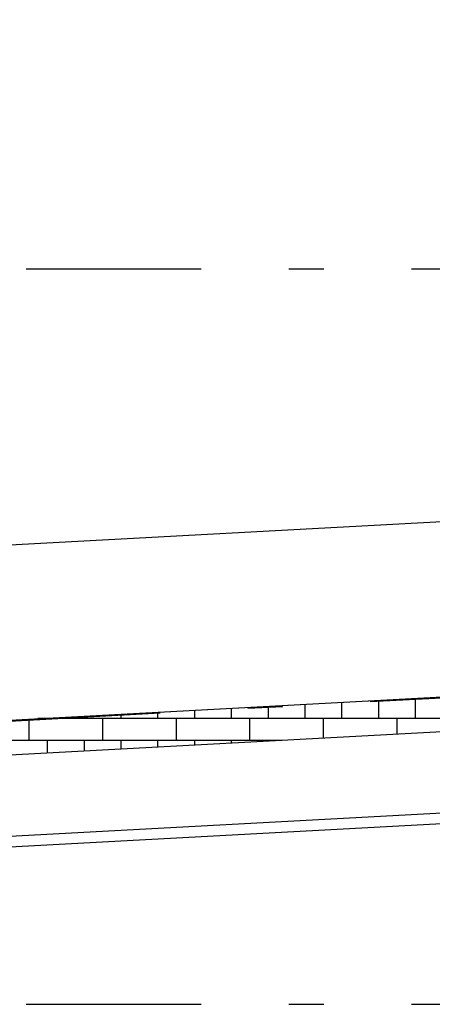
# Model space of a CAD drawing. Extents: x 2 to 87, y -108 to 11.
# Tile 16 of 210: x 21.81 to 22.99, y -93.51 to -90.7. Entities that reach past the tile are written whole.
import ezdxf

# ---------------------------------------------------------------- set-up
doc = ezdxf.new("R2010")
doc.units = 0
doc.header["$MEASUREMENT"] = 0
doc.linetypes.add('DASHDOT', pattern=[1, 0.5, -0.25, 0, -0.25])
for name, color, linetype in [('11', 7, 'CONTINUOUS'), ('18', 7, 'CONTINUOUS'), ('2', 7, 'CONTINUOUS'), ('5', 7, 'CONTINUOUS')]:
    doc.layers.add(name, color=color, linetype=linetype)

msp = doc.modelspace()

# ---------------------------------------------------------------- linework, layer by layer
at = {"layer": '11', "color": 62, "linetype": 'Continuous'}
for p, q in [((23.3719, -92.6114), (20.332, -92.7756)), ((20.6794, -93.0873), (23.0602, -92.9587)), ((20.7109, -93.1156), (23.0318, -92.9902))]:
    msp.add_line(p, q, dxfattribs=at)
at = {"layer": '18', "color": 62, "linetype": 'Continuous'}
for p, q in [((22.9381, -92.6334), (22.9381, -92.6916)), ((22.4131, -92.6618), (22.4131, -92.6916)), ((22.5181, -92.6561), (22.5181, -92.6916)), ((22.6231, -92.6504), (22.6231, -92.6916)), ((22.7281, -92.6448), (22.7281, -92.6916)), ((22.8331, -92.6391), (22.8331, -92.6916)), ((23.7148, -92.6916), (21.8612, -92.6916)), ((21.8881, -92.6902), (21.8881, -92.6916)), ((21.9931, -92.6845), (21.9931, -92.6916)), ((22.0456, -92.6916), (22.0456, -92.7541)), ((22.0981, -92.6788), (22.0981, -92.6916)), ((22.2031, -92.6731), (22.2031, -92.6916)), ((22.2556, -92.6916), (22.2556, -92.7541)), ((22.3081, -92.6675), (22.3081, -92.6916)), ((22.4656, -92.6916), (22.4656, -92.7541)), ((22.6756, -92.6916), (22.6756, -92.7478)), ((22.8856, -92.6916), (22.8856, -92.7364)), ((21.8356, -92.693), (21.8356, -92.7541)), ((22.558, -92.7541), (20.7043, -92.7541)), ((21.8881, -92.7541), (21.8881, -92.7903)), ((21.9931, -92.7541), (21.9931, -92.7846)), ((22.0981, -92.7541), (22.0981, -92.779)), ((22.2031, -92.7541), (22.2031, -92.7733)), ((22.3081, -92.7541), (22.3081, -92.7676)), ((22.4131, -92.7541), (22.4131, -92.7619)), ((22.5181, -92.7541), (22.5181, -92.7563))]:
    msp.add_line(p, q, dxfattribs=at)
at = {"layer": '2', "color": 62, "linetype": 'Continuous'}
for p, q in [((10.6276, -92.7978), (49.5276, -90.6961)), ((9.9272, -93.3364), (49.9188, -91.1757)), ((49.9242, -91.2756), (9.9326, -93.4362))]:
    msp.add_line(p, q, dxfattribs=at)
at = {"layer": '5', "color": 7, "linetype": 'DASHDOT'}
for p, q in [((8.5305, -93.414), (53.1225, -91.0074)), ((7.5276, -91.4075), (52.6276, -91.4075)), ((7.5276, -93.5075), (52.6276, -93.5075))]:
    msp.add_line(p, q, dxfattribs=at)

doc.saveas('drawing.dxf')
